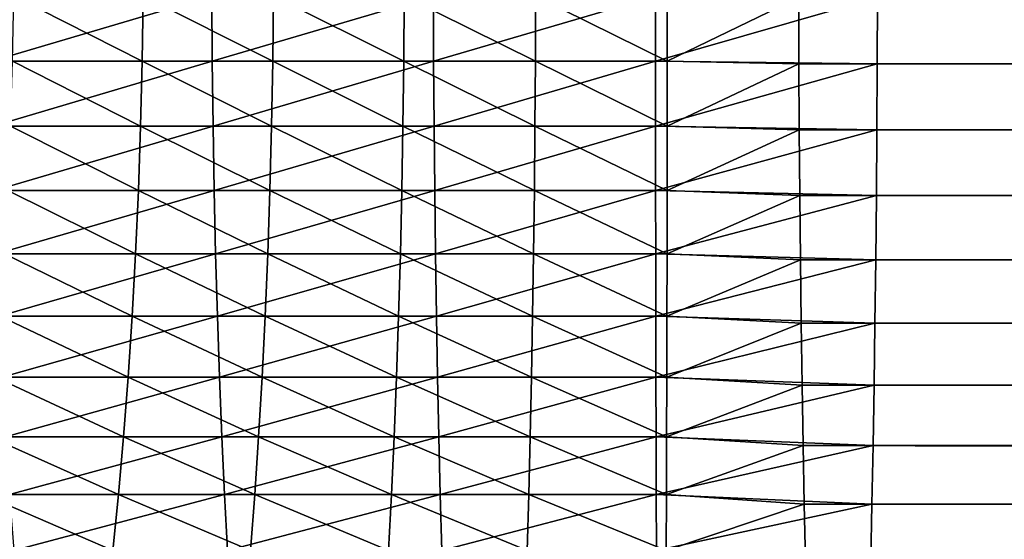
# Model space of a CAD drawing. Header units: metres. Extents: x -410 to 15, y -15 to 15.
# Tile 34 of 256: x -366.04 to -357.09, y -5.53 to -0.81. Entities that reach past the tile are written whole.
import ezdxf

# ---------------------------------------------------------------- set-up
doc = ezdxf.new("R2010")
doc.units = ezdxf.units.M
doc.layers.add('solid_508382', color=7, linetype='CONTINUOUS')

msp = doc.modelspace()

# ---------------------------------------------------------------- linework, layer by layer
at = {"layer": 'solid_508382'}
for points in [[(-366.301819, -0.595985, 163.210449), (-366.295319, -1.189952, 163.15889), (-364.294739, -0.595985, 163.42337)], [(-366.295319, -1.189952, 163.15889), (-364.290283, -1.189952, 163.371597), (-364.294739, -0.595985, 163.42337)], [(-366.10379, -1.189952, 142.562576), (-366.09314, -0.595985, 142.511703), (-364.926331, -1.189952, 142.78421)], [(-366.09314, -0.595985, 142.511703), (-364.917755, -0.595985, 142.732956), (-364.926331, -1.189952, 142.78421)], [(-364.926331, -1.189952, 142.78421), (-364.917755, -0.595985, 142.732956), (-363.740906, -1.189952, 142.958374)], [(-364.917755, -0.595985, 142.732956), (-363.734406, -0.595985, 142.906815), (-363.740906, -1.189952, 142.958374)], [(-364.294739, -0.595985, 163.42337), (-364.290283, -1.189952, 163.371597), (-362.280731, -0.595985, 163.555496)], [(-364.290283, -1.189952, 163.371597), (-362.278351, -1.189952, 163.503586), (-362.280731, -0.595985, 163.555496)], [(-363.740906, -1.189952, 142.958374), (-363.734406, -0.595985, 142.906815), (-362.549469, -1.189952, 143.084763)], [(-363.734406, -0.595985, 142.906815), (-362.545013, -0.595985, 143.03299), (-362.549469, -1.189952, 143.084763)], [(-362.549469, -1.189952, 143.084763), (-362.545013, -0.595985, 143.03299), (-361.353882, -1.189952, 143.163208)], [(-362.545013, -0.595985, 143.03299), (-361.351532, -0.595985, 143.111298), (-361.353882, -1.189952, 143.163208)], [(-362.280731, -0.595985, 163.555496), (-362.278351, -1.189952, 163.503586), (-360.263031, -0.595985, 163.606613)], [(-362.278351, -1.189952, 163.503586), (-360.262756, -1.189952, 163.554657), (-360.263031, -0.595985, 163.606613)], [(-361.353882, -1.189952, 143.163208), (-361.351532, -0.595985, 143.111298), (-360.156128, -1.189952, 143.193542)], [(-361.351532, -0.595985, 143.111298), (-360.155853, -0.595985, 143.141586), (-360.156128, -1.189952, 143.193542)], [(-360.263031, -0.595985, 163.606613), (-360.262756, -1.189952, 163.554657), (-358.246918, -0.607216, 163.57605)], [(-360.262756, -1.189952, 163.554657), (-358.24881, -1.2123, 163.522141), (-358.246918, -0.607216, 163.57605)], [(-360.156128, -1.189952, 143.193542), (-360.155853, -0.595985, 143.141586), (-358.961121, -0.607216, 143.124512)], [(-360.156128, -1.189952, 143.193542), (-358.961121, -0.607216, 143.124512), (-358.959229, -1.2123, 143.178421)], [(-358.961121, -0.607216, 143.124512), (-38.961113, -0.607216, 131.949875), (-38.959229, -1.2123, 132.003784)], [(-358.959229, -1.2123, 143.178421), (-358.961121, -0.607216, 143.124512), (-38.959229, -1.2123, 132.003784)], [(-358.24881, -1.2123, 163.522141), (-38.24881, -1.2123, 152.347488), (-38.246929, -0.607216, 152.401398)], [(-358.246918, -0.607216, 163.57605), (-358.24881, -1.2123, 163.522141), (-38.246929, -0.607216, 152.401398)], [(-366.295319, -1.189952, 163.15889), (-366.284454, -1.779894, 163.073166), (-364.290283, -1.189952, 163.371597)], [(-366.284454, -1.779894, 163.073166), (-364.282898, -1.779894, 163.285507), (-364.290283, -1.189952, 163.371597)], [(-366.12149, -1.779894, 142.647156), (-366.10379, -1.189952, 142.562576), (-364.940613, -1.779894, 142.869431)], [(-366.10379, -1.189952, 142.562576), (-364.926331, -1.189952, 142.78421), (-364.940613, -1.779894, 142.869431)], [(-364.940613, -1.779894, 142.869431), (-364.926331, -1.189952, 142.78421), (-363.75174, -1.779894, 143.044098)], [(-364.926331, -1.189952, 142.78421), (-363.740906, -1.189952, 142.958374), (-363.75174, -1.779894, 143.044098)], [(-364.290283, -1.189952, 163.371597), (-364.282898, -1.779894, 163.285507), (-362.278351, -1.189952, 163.503586)], [(-364.282898, -1.779894, 163.285507), (-362.274445, -1.779894, 163.417267), (-362.278351, -1.189952, 163.503586)], [(-363.75174, -1.779894, 143.044098), (-363.740906, -1.189952, 142.958374), (-362.556854, -1.779894, 143.170868)], [(-363.740906, -1.189952, 142.958374), (-362.549469, -1.189952, 143.084763), (-362.556854, -1.779894, 143.170868)], [(-362.556854, -1.779894, 143.170868), (-362.549469, -1.189952, 143.084763), (-361.357819, -1.779894, 143.249527)], [(-362.549469, -1.189952, 143.084763), (-361.353882, -1.189952, 143.163208), (-361.357819, -1.779894, 143.249527)], [(-362.278351, -1.189952, 163.503586), (-362.274445, -1.779894, 163.417267), (-360.262756, -1.189952, 163.554657)], [(-362.274445, -1.779894, 163.417267), (-360.262299, -1.779894, 163.468246), (-360.262756, -1.189952, 163.554657)], [(-361.357819, -1.779894, 143.249527), (-361.353882, -1.189952, 143.163208), (-360.156586, -1.779894, 143.279953)], [(-361.353882, -1.189952, 143.163208), (-360.156128, -1.189952, 143.193542), (-360.156586, -1.779894, 143.279953)], [(-360.262756, -1.189952, 163.554657), (-360.262299, -1.779894, 163.468246), (-358.24881, -1.2123, 163.522141)], [(-360.262299, -1.779894, 163.468246), (-358.251953, -1.813125, 163.432495), (-358.24881, -1.2123, 163.522141)], [(-360.156586, -1.779894, 143.279953), (-360.156128, -1.189952, 143.193542), (-358.959229, -1.2123, 143.178421)], [(-360.156586, -1.779894, 143.279953), (-358.959229, -1.2123, 143.178421), (-358.956085, -1.813125, 143.268066)], [(-358.959229, -1.2123, 143.178421), (-38.959229, -1.2123, 132.003784), (-38.9561, -1.813125, 132.093414)], [(-358.956085, -1.813125, 143.268066), (-358.959229, -1.2123, 143.178421), (-38.9561, -1.813125, 132.093414)], [(-358.251953, -1.813125, 163.432495), (-38.251942, -1.813125, 152.257858), (-38.24881, -1.2123, 152.347488)], [(-358.24881, -1.2123, 163.522141), (-358.251953, -1.813125, 163.432495), (-38.24881, -1.2123, 152.347488)], [(-366.284454, -1.779894, 163.073166), (-366.269348, -2.363813, 162.953537), (-364.282898, -1.779894, 163.285507)], [(-366.269348, -2.363813, 162.953537), (-364.272583, -2.363813, 163.165375), (-364.282898, -1.779894, 163.285507)], [(-366.146149, -2.363813, 142.765167), (-366.12149, -1.779894, 142.647156), (-364.96051, -2.363813, 142.988342)], [(-366.12149, -1.779894, 142.647156), (-364.940613, -1.779894, 142.869431), (-364.96051, -2.363813, 142.988342)], [(-364.96051, -2.363813, 142.988342), (-364.940613, -1.779894, 142.869431), (-363.766876, -2.363813, 143.163712)], [(-364.940613, -1.779894, 142.869431), (-363.75174, -1.779894, 143.044098), (-363.766876, -2.363813, 143.163712)], [(-364.282898, -1.779894, 163.285507), (-364.272583, -2.363813, 163.165375), (-362.274445, -1.779894, 163.417267)], [(-364.272583, -2.363813, 163.165375), (-362.268951, -2.363813, 163.296814), (-362.274445, -1.779894, 163.417267)], [(-363.766876, -2.363813, 143.163712), (-363.75174, -1.779894, 143.044098), (-362.567169, -2.363813, 143.291)], [(-363.75174, -1.779894, 143.044098), (-362.556854, -1.779894, 143.170868), (-362.567169, -2.363813, 143.291)], [(-362.567169, -2.363813, 143.291), (-362.556854, -1.779894, 143.170868), (-361.363281, -2.363813, 143.369965)], [(-362.556854, -1.779894, 143.170868), (-361.357819, -1.779894, 143.249527), (-361.363281, -2.363813, 143.369965)], [(-362.274445, -1.779894, 163.417267), (-362.268951, -2.363813, 163.296814), (-360.262299, -1.779894, 163.468246)], [(-362.268951, -2.363813, 163.296814), (-360.261658, -2.363813, 163.347672), (-360.262299, -1.779894, 163.468246)], [(-361.363281, -2.363813, 143.369965), (-361.357819, -1.779894, 143.249527), (-360.157227, -2.363813, 143.400528)], [(-361.357819, -1.779894, 143.249527), (-360.156586, -1.779894, 143.279953), (-360.157227, -2.363813, 143.400528)], [(-360.262299, -1.779894, 163.468246), (-360.261658, -2.363813, 163.347672), (-358.251953, -1.813125, 163.432495)], [(-360.157227, -2.363813, 143.400528), (-360.156586, -1.779894, 143.279953), (-358.956085, -1.813125, 143.268066)], [(-360.261658, -2.363813, 163.347672), (-358.256317, -2.407582, 163.307449), (-358.251953, -1.813125, 163.432495)], [(-360.157227, -2.363813, 143.400528), (-358.956085, -1.813125, 143.268066), (-358.951721, -2.407582, 143.393112)], [(-358.956085, -1.813125, 143.268066), (-38.9561, -1.813125, 132.093414), (-38.951733, -2.407582, 132.21846)], [(-358.951721, -2.407582, 143.393112), (-358.956085, -1.813125, 143.268066), (-38.951733, -2.407582, 132.21846)], [(-358.256317, -2.407582, 163.307449), (-38.25631, -2.407582, 152.132797), (-38.251942, -1.813125, 152.257858)], [(-358.251953, -1.813125, 163.432495), (-358.256317, -2.407582, 163.307449), (-38.251942, -1.813125, 152.257858)], [(-366.269348, -2.363813, 162.953537), (-366.249969, -2.939733, 162.800446), (-364.272583, -2.363813, 163.165375)], [(-366.249969, -2.939733, 162.800446), (-364.259399, -2.939733, 163.011627), (-364.272583, -2.363813, 163.165375)], [(-366.177734, -2.939733, 142.916214), (-366.146149, -2.363813, 142.765167), (-364.986023, -2.939733, 143.140549)], [(-366.146149, -2.363813, 142.765167), (-364.96051, -2.363813, 142.988342), (-364.986023, -2.939733, 143.140549)], [(-364.986023, -2.939733, 143.140549), (-364.96051, -2.363813, 142.988342), (-363.786224, -2.939733, 143.316818)], [(-364.96051, -2.363813, 142.988342), (-363.766876, -2.363813, 143.163712), (-363.786224, -2.939733, 143.316818)], [(-364.272583, -2.363813, 163.165375), (-364.259399, -2.939733, 163.011627), (-362.268951, -2.363813, 163.296814)], [(-364.259399, -2.939733, 163.011627), (-362.261963, -2.939733, 163.14267), (-362.268951, -2.363813, 163.296814)], [(-363.786224, -2.939733, 143.316818), (-363.766876, -2.363813, 143.163712), (-362.580353, -2.939733, 143.444748)], [(-363.766876, -2.363813, 143.163712), (-362.567169, -2.363813, 143.291), (-362.580353, -2.939733, 143.444748)], [(-362.580353, -2.939733, 143.444748), (-362.567169, -2.363813, 143.291), (-361.3703, -2.939733, 143.524124)], [(-362.567169, -2.363813, 143.291), (-361.363281, -2.363813, 143.369965), (-361.3703, -2.939733, 143.524124)], [(-362.268951, -2.363813, 163.296814), (-362.261963, -2.939733, 163.14267), (-360.261658, -2.363813, 163.347672)], [(-362.261963, -2.939733, 163.14267), (-360.260864, -2.939733, 163.193359), (-360.261658, -2.363813, 163.347672)], [(-361.3703, -2.939733, 143.524124), (-361.363281, -2.363813, 143.369965), (-360.15802, -2.939733, 143.55484)], [(-361.363281, -2.363813, 143.369965), (-360.157227, -2.363813, 143.400528), (-360.15802, -2.939733, 143.55484)], [(-360.261658, -2.363813, 163.347672), (-360.260864, -2.939733, 163.193359), (-358.256317, -2.407582, 163.307449)], [(-360.260864, -2.939733, 163.193359), (-358.261902, -2.993582, 163.147415), (-358.256317, -2.407582, 163.307449)], [(-360.15802, -2.939733, 143.55484), (-360.157227, -2.363813, 143.400528), (-358.951721, -2.407582, 143.393112)], [(-360.15802, -2.939733, 143.55484), (-358.951721, -2.407582, 143.393112), (-358.946136, -2.993582, 143.553146)], [(-358.951721, -2.407582, 143.393112), (-38.951733, -2.407582, 132.21846), (-38.946144, -2.993582, 132.378494)], [(-358.946136, -2.993582, 143.553146), (-358.951721, -2.407582, 143.393112), (-38.946144, -2.993582, 132.378494)], [(-358.261902, -2.993582, 163.147415), (-38.261898, -2.993582, 151.972778), (-38.25631, -2.407582, 152.132797)], [(-358.256317, -2.407582, 163.307449), (-358.261902, -2.993582, 163.147415), (-38.25631, -2.407582, 152.132797)], [(-366.249969, -2.939733, 162.800446), (-366.22644, -3.505707, 162.61438), (-364.259399, -2.939733, 163.011627)], [(-366.22644, -3.505707, 162.61438), (-364.243378, -3.505707, 162.824768), (-364.259399, -2.939733, 163.011627)], [(-366.216125, -3.505707, 143.099792), (-366.177734, -2.939733, 142.916214), (-365.016998, -3.505707, 143.325516)], [(-366.177734, -2.939733, 142.916214), (-364.986023, -2.939733, 143.140549), (-365.016998, -3.505707, 143.325516)], [(-365.016998, -3.505707, 143.325516), (-364.986023, -2.939733, 143.140549), (-363.809753, -3.505707, 143.502884)], [(-364.986023, -2.939733, 143.140549), (-363.786224, -2.939733, 143.316818), (-363.809753, -3.505707, 143.502884)], [(-364.259399, -2.939733, 163.011627), (-364.243378, -3.505707, 162.824768), (-362.261963, -2.939733, 163.14267)], [(-364.243378, -3.505707, 162.824768), (-362.253448, -3.505707, 162.955307), (-362.261963, -2.939733, 163.14267)], [(-363.809753, -3.505707, 143.502884), (-363.786224, -2.939733, 143.316818), (-362.596375, -3.505707, 143.631607)], [(-363.786224, -2.939733, 143.316818), (-362.580353, -2.939733, 143.444748), (-362.596375, -3.505707, 143.631607)], [(-362.596375, -3.505707, 143.631607), (-362.580353, -2.939733, 143.444748), (-361.378815, -3.505707, 143.711487)], [(-362.580353, -2.939733, 143.444748), (-361.3703, -2.939733, 143.524124), (-361.378815, -3.505707, 143.711487)], [(-362.261963, -2.939733, 163.14267), (-362.253448, -3.505707, 162.955307), (-360.260864, -2.939733, 163.193359)], [(-362.253448, -3.505707, 162.955307), (-360.259857, -3.505707, 163.005814), (-360.260864, -2.939733, 163.193359)], [(-361.378815, -3.505707, 143.711487), (-361.3703, -2.939733, 143.524124), (-360.158997, -3.505707, 143.742386)], [(-361.3703, -2.939733, 143.524124), (-360.15802, -2.939733, 143.55484), (-360.158997, -3.505707, 143.742386)], [(-360.260864, -2.939733, 163.193359), (-360.259857, -3.505707, 163.005814), (-358.261902, -2.993582, 163.147415)], [(-360.158997, -3.505707, 143.742386), (-360.15802, -2.939733, 143.55484), (-358.946136, -2.993582, 143.553146)], [(-360.259857, -3.505707, 163.005814), (-358.268677, -3.569067, 162.952972), (-358.261902, -2.993582, 163.147415)], [(-360.158997, -3.505707, 143.742386), (-358.946136, -2.993582, 143.553146), (-358.939362, -3.569067, 143.747574)], [(-358.946136, -2.993582, 143.553146), (-38.946144, -2.993582, 132.378494), (-38.939354, -3.569067, 132.572937)], [(-358.939362, -3.569067, 143.747574), (-358.946136, -2.993582, 143.553146), (-38.939354, -3.569067, 132.572937)], [(-358.268677, -3.569067, 162.952972), (-38.268688, -3.569067, 151.778336), (-38.261898, -2.993582, 151.972778)], [(-358.261902, -2.993582, 163.147415), (-358.268677, -3.569067, 162.952972), (-38.261898, -2.993582, 151.972778)], [(-366.2612, -4.059818, 143.315262), (-366.216125, -3.505707, 143.099792), (-365.053375, -4.059818, 143.542618)], [(-366.22644, -3.505707, 162.61438), (-366.198822, -4.059818, 162.395996), (-364.243378, -3.505707, 162.824768)], [(-366.216125, -3.505707, 143.099792), (-365.016998, -3.505707, 143.325516), (-365.053375, -4.059818, 143.542618)], [(-366.198822, -4.059818, 162.395996), (-364.224548, -4.059818, 162.605438), (-364.243378, -3.505707, 162.824768)], [(-365.053375, -4.059818, 143.542618), (-365.016998, -3.505707, 143.325516), (-363.837372, -4.059818, 143.721268)], [(-365.016998, -3.505707, 143.325516), (-363.809753, -3.505707, 143.502884), (-363.837372, -4.059818, 143.721268)], [(-364.243378, -3.505707, 162.824768), (-364.224548, -4.059818, 162.605438), (-362.253448, -3.505707, 162.955307)], [(-364.224548, -4.059818, 162.605438), (-362.243439, -4.059818, 162.735413), (-362.253448, -3.505707, 162.955307)], [(-363.837372, -4.059818, 143.721268), (-363.809753, -3.505707, 143.502884), (-362.615204, -4.059818, 143.850937)], [(-363.809753, -3.505707, 143.502884), (-362.596375, -3.505707, 143.631607), (-362.615204, -4.059818, 143.850937)], [(-362.615204, -4.059818, 143.850937), (-362.596375, -3.505707, 143.631607), (-361.388794, -4.059818, 143.931381)], [(-362.596375, -3.505707, 143.631607), (-361.378815, -3.505707, 143.711487), (-361.388794, -4.059818, 143.931381)], [(-362.253448, -3.505707, 162.955307), (-362.243439, -4.059818, 162.735413), (-360.259857, -3.505707, 163.005814)], [(-362.243439, -4.059818, 162.735413), (-360.258728, -4.059818, 162.78569), (-360.259857, -3.505707, 163.005814)], [(-361.388794, -4.059818, 143.931381), (-361.378815, -3.505707, 143.711487), (-360.160156, -4.059818, 143.962509)], [(-361.378815, -3.505707, 143.711487), (-360.158997, -3.505707, 143.742386), (-360.160156, -4.059818, 143.962509)], [(-360.259857, -3.505707, 163.005814), (-360.258728, -4.059818, 162.78569), (-358.268677, -3.569067, 162.952972)], [(-360.258728, -4.059818, 162.78569), (-358.276642, -4.132015, 162.724808), (-358.268677, -3.569067, 162.952972)], [(-360.160156, -4.059818, 143.962509), (-360.158997, -3.505707, 143.742386), (-358.939362, -3.569067, 143.747574)], [(-360.160156, -4.059818, 143.962509), (-358.939362, -3.569067, 143.747574), (-358.931396, -4.132015, 143.975754)], [(-358.939362, -3.569067, 143.747574), (-38.939354, -3.569067, 132.572937), (-38.931385, -4.132015, 132.801102)], [(-358.931396, -4.132015, 143.975754), (-358.939362, -3.569067, 143.747574), (-38.931385, -4.132015, 132.801102)], [(-358.276642, -4.132015, 162.724808), (-38.276653, -4.132015, 151.550156), (-38.268688, -3.569067, 151.778336)], [(-358.268677, -3.569067, 162.952972), (-358.276642, -4.132015, 162.724808), (-38.268688, -3.569067, 151.778336)], [(-366.312775, -4.600192, 143.561905), (-366.2612, -4.059818, 143.315262), (-365.095001, -4.600192, 143.791138)], [(-366.2612, -4.059818, 143.315262), (-365.053375, -4.059818, 143.542618), (-365.095001, -4.600192, 143.791138)], [(-366.198822, -4.059818, 162.395996), (-366.167236, -4.600192, 162.145996), (-364.224548, -4.059818, 162.605438)], [(-366.167236, -4.600192, 162.145996), (-364.203003, -4.600192, 162.354385), (-364.224548, -4.059818, 162.605438)], [(-365.095001, -4.600192, 143.791138), (-365.053375, -4.059818, 143.542618), (-363.868988, -4.600192, 143.971268)], [(-365.053375, -4.059818, 143.542618), (-363.837372, -4.059818, 143.721268), (-363.868988, -4.600192, 143.971268)], [(-364.224548, -4.059818, 162.605438), (-364.203003, -4.600192, 162.354385), (-362.243439, -4.059818, 162.735413)], [(-364.203003, -4.600192, 162.354385), (-362.231995, -4.600192, 162.483688), (-362.243439, -4.059818, 162.735413)], [(-363.868988, -4.600192, 143.971268), (-363.837372, -4.059818, 143.721268), (-362.636749, -4.600192, 144.10199)], [(-363.837372, -4.059818, 143.721268), (-362.615204, -4.059818, 143.850937), (-362.636749, -4.600192, 144.10199)], [(-362.636749, -4.600192, 144.10199), (-362.615204, -4.059818, 143.850937), (-361.400238, -4.600192, 144.183105)], [(-362.615204, -4.059818, 143.850937), (-361.388794, -4.059818, 143.931381), (-361.400238, -4.600192, 144.183105)], [(-362.243439, -4.059818, 162.735413), (-362.231995, -4.600192, 162.483688), (-360.258728, -4.059818, 162.78569)], [(-362.231995, -4.600192, 162.483688), (-360.257385, -4.600192, 162.533707), (-360.258728, -4.059818, 162.78569)], [(-361.400238, -4.600192, 144.183105), (-361.388794, -4.059818, 143.931381), (-360.161469, -4.600192, 144.214493)], [(-361.388794, -4.059818, 143.931381), (-360.160156, -4.059818, 143.962509), (-360.161469, -4.600192, 144.214493)], [(-360.258728, -4.059818, 162.78569), (-360.257385, -4.600192, 162.533707), (-358.276642, -4.132015, 162.724808)], [(-360.161469, -4.600192, 144.214493), (-360.160156, -4.059818, 143.962509), (-358.931396, -4.132015, 143.975754)], [(-360.257385, -4.600192, 162.533707), (-358.285767, -4.680449, 162.463715), (-358.276642, -4.132015, 162.724808)], [(-360.161469, -4.600192, 144.214493), (-358.931396, -4.132015, 143.975754), (-358.922272, -4.680449, 144.236847)], [(-358.931396, -4.132015, 143.975754), (-38.931385, -4.132015, 132.801102), (-38.922268, -4.680449, 133.06221)], [(-358.922272, -4.680449, 144.236847), (-358.931396, -4.132015, 143.975754), (-38.922268, -4.680449, 133.06221)], [(-358.285767, -4.680449, 162.463715), (-38.28577, -4.680449, 151.289062), (-38.276653, -4.132015, 151.550156)], [(-358.276642, -4.132015, 162.724808), (-358.285767, -4.680449, 162.463715), (-38.276653, -4.132015, 151.550156)], [(-366.370697, -5.125, 143.838898), (-366.312775, -4.600192, 143.561905), (-365.141754, -5.125, 144.070221)], [(-366.312775, -4.600192, 143.561905), (-365.095001, -4.600192, 143.791138), (-365.141754, -5.125, 144.070221)], [(-366.167236, -4.600192, 162.145996), (-366.131714, -5.125, 161.865265), (-364.203003, -4.600192, 162.354385)], [(-366.131714, -5.125, 161.865265), (-364.178802, -5.125, 162.072449), (-364.203003, -4.600192, 162.354385)], [(-365.141754, -5.125, 144.070221), (-365.095001, -4.600192, 143.791138), (-363.90448, -5.125, 144.251999)], [(-365.095001, -4.600192, 143.791138), (-363.868988, -4.600192, 143.971268), (-363.90448, -5.125, 144.251999)], [(-364.203003, -4.600192, 162.354385), (-364.178802, -5.125, 162.072449), (-362.231995, -4.600192, 162.483688)], [(-364.178802, -5.125, 162.072449), (-362.219147, -5.125, 162.201004), (-362.231995, -4.600192, 162.483688)], [(-363.90448, -5.125, 144.251999), (-363.868988, -4.600192, 143.971268), (-362.66095, -5.125, 144.383926)], [(-363.868988, -4.600192, 143.971268), (-362.636749, -4.600192, 144.10199), (-362.66095, -5.125, 144.383926)], [(-362.66095, -5.125, 144.383926), (-362.636749, -4.600192, 144.10199), (-361.413086, -5.125, 144.46579)], [(-362.636749, -4.600192, 144.10199), (-361.400238, -4.600192, 144.183105), (-361.413086, -5.125, 144.46579)], [(-362.231995, -4.600192, 162.483688), (-362.219147, -5.125, 162.201004), (-360.257385, -4.600192, 162.533707)], [(-362.219147, -5.125, 162.201004), (-360.25592, -5.125, 162.250732), (-360.257385, -4.600192, 162.533707)], [(-361.413086, -5.125, 144.46579), (-361.400238, -4.600192, 144.183105), (-360.162964, -5.125, 144.497452)], [(-361.400238, -4.600192, 144.183105), (-360.161469, -4.600192, 144.214493), (-360.162964, -5.125, 144.497452)], [(-360.257385, -4.600192, 162.533707), (-360.25592, -5.125, 162.250732), (-358.285767, -4.680449, 162.463715)], [(-360.162964, -5.125, 144.497452), (-360.161469, -4.600192, 144.214493), (-358.922272, -4.680449, 144.236847)], [(-360.25592, -5.125, 162.250732), (-358.296021, -5.212444, 162.170593), (-358.285767, -4.680449, 162.463715)], [(-360.162964, -5.125, 144.497452), (-358.922272, -4.680449, 144.236847), (-358.912018, -5.212444, 144.529953)], [(-358.922272, -4.680449, 144.236847), (-38.922268, -4.680449, 133.06221), (-38.912033, -5.212444, 133.355316)], [(-358.912018, -5.212444, 144.529953), (-358.922272, -4.680449, 144.236847), (-38.912033, -5.212444, 133.355316)], [(-358.296021, -5.212444, 162.170593), (-38.296009, -5.212444, 150.995956), (-38.28577, -4.680449, 151.289062)], [(-358.285767, -4.680449, 162.463715), (-358.296021, -5.212444, 162.170593), (-38.28577, -4.680449, 151.289062)], [(-366.434753, -5.632467, 144.145279), (-366.370697, -5.125, 143.838898), (-365.193451, -5.632467, 144.378937)], [(-366.370697, -5.125, 143.838898), (-365.141754, -5.125, 144.070221), (-365.193451, -5.632467, 144.378937)], [(-366.131714, -5.125, 161.865265), (-366.092468, -5.632467, 161.554718), (-364.178802, -5.125, 162.072449)], [(-366.092468, -5.632467, 161.554718), (-364.152039, -5.632467, 161.760574), (-364.178802, -5.125, 162.072449)], [(-365.193451, -5.632467, 144.378937), (-365.141754, -5.125, 144.070221), (-363.943756, -5.632467, 144.562531)], [(-365.141754, -5.125, 144.070221), (-363.90448, -5.125, 144.251999), (-363.943756, -5.632467, 144.562531)], [(-364.178802, -5.125, 162.072449), (-364.152039, -5.632467, 161.760574), (-362.219147, -5.125, 162.201004)], [(-364.152039, -5.632467, 161.760574), (-362.204956, -5.632467, 161.888321), (-362.219147, -5.125, 162.201004)], [(-363.943756, -5.632467, 144.562531), (-363.90448, -5.125, 144.251999), (-362.687714, -5.632467, 144.695786)], [(-363.90448, -5.125, 144.251999), (-362.66095, -5.125, 144.383926), (-362.687714, -5.632467, 144.695786)], [(-362.687714, -5.632467, 144.695786), (-362.66095, -5.125, 144.383926), (-361.427307, -5.632467, 144.778473)], [(-362.66095, -5.125, 144.383926), (-361.413086, -5.125, 144.46579), (-361.427307, -5.632467, 144.778473)], [(-362.219147, -5.125, 162.201004), (-362.204956, -5.632467, 161.888321), (-360.25592, -5.125, 162.250732)], [(-362.204956, -5.632467, 161.888321), (-360.254272, -5.632467, 161.937729), (-360.25592, -5.125, 162.250732)], [(-361.427307, -5.632467, 144.778473), (-361.413086, -5.125, 144.46579), (-360.164612, -5.632467, 144.810471)], [(-361.413086, -5.125, 144.46579), (-360.162964, -5.125, 144.497452), (-360.164612, -5.632467, 144.810471)], [(-360.25592, -5.125, 162.250732), (-360.254272, -5.632467, 161.937729), (-358.296021, -5.212444, 162.170593)], [(-360.164612, -5.632467, 144.810471), (-360.162964, -5.125, 144.497452), (-358.912018, -5.212444, 144.529953)], [(-360.254272, -5.632467, 161.937729), (-358.307312, -5.72613, 161.846512), (-358.296021, -5.212444, 162.170593)], [(-360.164612, -5.632467, 144.810471), (-358.912018, -5.212444, 144.529953), (-358.900726, -5.72613, 144.85405)], [(-358.912018, -5.212444, 144.529953), (-38.912033, -5.212444, 133.355316), (-38.900715, -5.72613, 133.679398)], [(-358.900726, -5.72613, 144.85405), (-358.912018, -5.212444, 144.529953), (-38.900715, -5.72613, 133.679398)], [(-358.307312, -5.72613, 161.846512), (-38.307323, -5.72613, 150.67186), (-38.296009, -5.212444, 150.995956)], [(-358.296021, -5.212444, 162.170593), (-358.307312, -5.72613, 161.846512), (-38.296009, -5.212444, 150.995956)]]:
    msp.add_3dface(points, dxfattribs=at)

doc.saveas('drawing.dxf')
